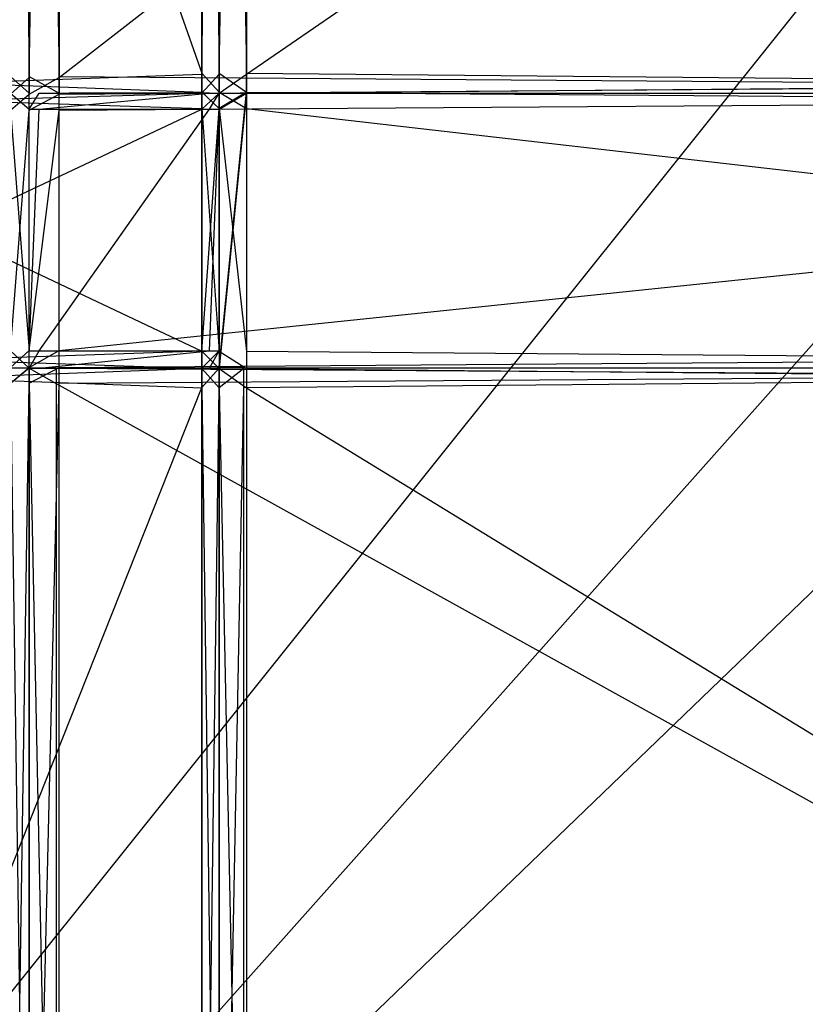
# Model space of a CAD drawing. Extents: x -0.418 to 0, y -0.27 to 0.
# Tile 27 of 89: x -0.369 to -0.316, y -0.203 to -0.135. Entities that reach past the tile are written whole.
import ezdxf

# ---------------------------------------------------------------- set-up
doc = ezdxf.new("R2010")
doc.units = 0
for name, color, linetype in [('L0_GLASB_DEN_0___REPLACEMTFOREM', 7, 'CONTINUOUS'), ('L10_KORPUS1_0___REPLACEMTFOREMP', 7, 'CONTINUOUS'), ('L11_REGALELEMENT_1___REPLACEMTF', 7, 'CONTINUOUS'), ('L12_REGALELEMENT_0___REPLACEMTF', 7, 'CONTINUOUS'), ('L15_FL_CHE_12___REPLACEMTFOREMP', 7, 'CONTINUOUS'), ('L1_KORPUS2_3___REPLACEMTFOREMPT', 7, 'CONTINUOUS'), ('L4_KORPUS2_0___REPLACEMTFOREMPT', 7, 'CONTINUOUS'), ('L9_KORPUS1_1___REPLACEMTFOREMPT', 7, 'CONTINUOUS')]:
    doc.layers.add(name, color=color, linetype=linetype)

msp = doc.modelspace()

# ---------------------------------------------------------------- linework, layer by layer
at = {"layer": 'L0_GLASB_DEN_0___REPLACEMTFOREM', "color": 8}
for points, invisible_edges in [([(-0.208999, -0.245162, 0.28287), (-0.393338, -0.038026, 0.28287), (-0.393338, -0.245162, 0.28287), (-0.208999, -0.245162, 0.28287)], 13), ([(-0.393338, -0.038026, 0.28287), (-0.208999, -0.245162, 0.28287), (-0.208999, -0.038026, 0.28287), (-0.393338, -0.038026, 0.28287)], 14), ([(-0.208999, -0.038026, 0.277838), (-0.393338, -0.245162, 0.277838), (-0.393338, -0.038026, 0.277838), (-0.208999, -0.038026, 0.277838)], 13), ([(-0.393338, -0.245162, 0.277838), (-0.208999, -0.038026, 0.277838), (-0.208999, -0.245162, 0.277838), (-0.393338, -0.245162, 0.277838)], 14)]:
    msp.add_3dface(points, dxfattribs=dict(at, invisible_edges=invisible_edges))
at = {"layer": 'L10_KORPUS1_0___REPLACEMTFOREMP', "color": 8}
for points, invisible_edges in [([(-0.417092, -0.269192), (-0.417088, -0.001198), (-0.208999, -0.269192), (-0.417092, -0.269192)], 15), ([(-0.417088, -0.0012, 0.007694), (-0.417092, -0.269191, 0.007694), (-0.208999, -0.269191, 0.007694), (-0.417088, -0.0012, 0.007694)], 15), ([(-0.208999, -0.269192), (-0.417088, -0.001198), (-0.208999, -0.001198), (-0.208999, -0.269192)], 10), ([(-0.417088, -0.0012, 0.007694), (-0.208999, -0.269191, 0.007694), (-0.208999, -0.0012, 0.007694), (-0.417088, -0.0012, 0.007694)], 15)]:
    msp.add_3dface(points, dxfattribs=dict(at, invisible_edges=invisible_edges))
at = {"layer": 'L11_REGALELEMENT_1___REPLACEMTF', "color": 40}
for points, invisible_edges in [([(-0.353878, -0.140041, 0.911455), (-0.355766, -0.141145, 0.911455), (-0.355766, -0.140041, 0.911455), (-0.353878, -0.140041, 0.911455)], 13), ([(-0.355766, -0.141145, 0.911455), (-0.353878, -0.140041, 0.911455), (-0.355766, -0.157708, 0.911455), (-0.355766, -0.141145, 0.911455)], 10), ([(-0.355766, -0.157708, 0.911455), (-0.353878, -0.140041, 0.911455), (-0.355766, -0.158881, 0.911455), (-0.355766, -0.157708, 0.911455)], 13), ([(-0.355766, -0.158881, 0.911455), (-0.353878, -0.140041, 0.911455), (-0.35406, -0.158881, 0.911455), (-0.355766, -0.158881, 0.911455)], 10), ([(-0.35406, -0.158881, 0.911455), (-0.353878, -0.140041, 0.911455), (-0.208999, -0.158881, 0.911455), (-0.35406, -0.158881, 0.911455)], 15), ([(-0.208999, -0.158881, 0.911455), (-0.353878, -0.140041, 0.911455), (-0.208999, -0.140041, 0.911455), (-0.208999, -0.158881, 0.911455)], 15)]:
    msp.add_3dface(points, dxfattribs=dict(at, invisible_edges=invisible_edges))
at = {"layer": 'L12_REGALELEMENT_0___REPLACEMTF', "color": 40}
for points, invisible_edges in [([(-0.368789, -0.138886, 0.928212), (-0.370066, -0.016549, 0.928212), (-0.370066, -0.138888, 0.928212), (-0.368789, -0.138886, 0.928212)], 13), ([(-0.370066, -0.016549, 0.928212), (-0.368789, -0.138886, 0.928212), (-0.368789, -0.016549, 0.928212), (-0.370066, -0.016549, 0.928212)], 14), ([(-0.368789, -0.016549, 0.58825), (-0.370066, -0.138958, 0.58825), (-0.370066, -0.016549, 0.58825), (-0.368789, -0.016549, 0.58825)], 13), ([(-0.370066, -0.138958, 0.58825), (-0.368789, -0.016549, 0.58825), (-0.368789, -0.138958, 0.58825), (-0.370066, -0.138958, 0.58825)], 14), ([(-0.366733, -0.138886, 0.928212), (-0.368789, -0.016549, 0.928212), (-0.368789, -0.138886, 0.928212), (-0.366733, -0.138886, 0.928212)], 13), ([(-0.368789, -0.016549, 0.928212), (-0.366733, -0.138886, 0.928212), (-0.366733, -0.016549, 0.928212), (-0.368789, -0.016549, 0.928212)], 14), ([(-0.366733, -0.016549, 0.58825), (-0.368789, -0.138958, 0.58825), (-0.368789, -0.016549, 0.58825), (-0.366733, -0.016549, 0.58825)], 13), ([(-0.368789, -0.138958, 0.58825), (-0.366733, -0.016549, 0.58825), (-0.366733, -0.138958, 0.58825), (-0.368789, -0.138958, 0.58825)], 14), ([(-0.208999, -0.016549, 0.58825), (-0.366733, -0.138958, 0.58825), (-0.366733, -0.016549, 0.58825), (-0.208999, -0.016549, 0.58825)], 13), ([(-0.366733, -0.138958, 0.58825), (-0.208999, -0.016549, 0.58825), (-0.208999, -0.138958, 0.58825), (-0.366733, -0.138958, 0.58825)], 14), ([(-0.208999, -0.138886, 0.928212), (-0.366733, -0.016549, 0.928212), (-0.366733, -0.138886, 0.928212), (-0.208999, -0.138886, 0.928212)], 13), ([(-0.366733, -0.016549, 0.928212), (-0.208999, -0.138886, 0.928212), (-0.208999, -0.016549, 0.928212), (-0.366733, -0.016549, 0.928212)], 14), ([(-0.356939, -0.138666, 0.603384), (-0.392189, -0.038891, 0.603384), (-0.392189, -0.138666, 0.603384), (-0.356939, -0.138666, 0.603384)], 13), ([(-0.392189, -0.038891, 0.603384), (-0.356939, -0.138666, 0.603384), (-0.356939, -0.038891, 0.603384), (-0.392189, -0.038891, 0.603384)], 14), ([(-0.356939, -0.038891, 0.911455), (-0.392189, -0.138666, 0.911455), (-0.392189, -0.038891, 0.911455), (-0.356939, -0.038891, 0.911455)], 13), ([(-0.392189, -0.138666, 0.911455), (-0.356939, -0.038891, 0.911455), (-0.356939, -0.138735, 0.911455), (-0.392189, -0.138666, 0.911455)], 14), ([(-0.355766, -0.038891, 0.911455), (-0.356939, -0.138735, 0.911455), (-0.356939, -0.038891, 0.911455), (-0.355766, -0.038891, 0.911455)], 13), ([(-0.356939, -0.138735, 0.911455), (-0.355766, -0.038891, 0.911455), (-0.355766, -0.138738, 0.911455), (-0.356939, -0.138735, 0.911455)], 14), ([(-0.355766, -0.138666, 0.603384), (-0.356939, -0.038891, 0.603384), (-0.356939, -0.138666, 0.603384), (-0.355766, -0.138666, 0.603384)], 13), ([(-0.356939, -0.038891, 0.603384), (-0.355766, -0.138666, 0.603384), (-0.355766, -0.038891, 0.603384), (-0.356939, -0.038891, 0.603384)], 14), ([(-0.353878, -0.138666, 0.603384), (-0.355766, -0.038891, 0.603384), (-0.355766, -0.138666, 0.603384), (-0.353878, -0.138666, 0.603384)], 13), ([(-0.355766, -0.038891, 0.603384), (-0.353878, -0.138666, 0.603384), (-0.353878, -0.038891, 0.603384), (-0.355766, -0.038891, 0.603384)], 14), ([(-0.353878, -0.038891, 0.911455), (-0.355766, -0.138738, 0.911455), (-0.355766, -0.038891, 0.911455), (-0.353878, -0.038891, 0.911455)], 13), ([(-0.355766, -0.138738, 0.911455), (-0.353878, -0.038891, 0.911455), (-0.353878, -0.138738, 0.911455), (-0.355766, -0.138738, 0.911455)], 14), ([(-0.208999, -0.038891, 0.911455), (-0.353878, -0.138738, 0.911455), (-0.353878, -0.038891, 0.911455), (-0.208999, -0.038891, 0.911455)], 13), ([(-0.353878, -0.138738, 0.911455), (-0.208999, -0.038891, 0.911455), (-0.208999, -0.138738, 0.911455), (-0.353878, -0.138738, 0.911455)], 14), ([(-0.208999, -0.138666, 0.603384), (-0.353878, -0.038891, 0.603384), (-0.353878, -0.138666, 0.603384), (-0.208999, -0.138666, 0.603384)], 13), ([(-0.353878, -0.038891, 0.603384), (-0.208999, -0.138666, 0.603384), (-0.208999, -0.038891, 0.603384), (-0.353878, -0.038891, 0.603384)], 14), ([(-0.356939, -0.138735, 0.911455), (-0.392189, -0.139969, 0.911455), (-0.392189, -0.138666, 0.911455), (-0.356939, -0.138735, 0.911455)], 13), ([(-0.356939, -0.139969, 0.603384), (-0.392189, -0.138666, 0.603384), (-0.392189, -0.139969, 0.603384), (-0.356939, -0.139969, 0.603384)], 13), ([(-0.392189, -0.138666, 0.603384), (-0.356939, -0.139969, 0.603384), (-0.356939, -0.138666, 0.603384), (-0.392189, -0.138666, 0.603384)], 14), ([(-0.392189, -0.139969, 0.911455), (-0.356939, -0.138735, 0.911455), (-0.356939, -0.140039, 0.911455), (-0.392189, -0.139969, 0.911455)], 14), ([(-0.370066, -0.138888, 0.928212), (-0.368789, -0.140041, 0.928212), (-0.368789, -0.138886, 0.928212), (-0.370066, -0.138888, 0.928212)], 14), ([(-0.368789, -0.140041, 0.928212), (-0.370066, -0.138888, 0.928212), (-0.370066, -0.140044, 0.928212), (-0.368789, -0.140041, 0.928212)], 13), ([(-0.368789, -0.138958, 0.58825), (-0.370066, -0.140114, 0.58825), (-0.370066, -0.138958, 0.58825), (-0.368789, -0.138958, 0.58825)], 13), ([(-0.370066, -0.140114, 0.58825), (-0.368789, -0.138958, 0.58825), (-0.368789, -0.140114, 0.58825), (-0.370066, -0.140114, 0.58825)], 14), ([(-0.366733, -0.140041, 0.928212), (-0.368789, -0.138886, 0.928212), (-0.368789, -0.140041, 0.928212), (-0.366733, -0.140041, 0.928212)], 13), ([(-0.368789, -0.138886, 0.928212), (-0.366733, -0.140041, 0.928212), (-0.366733, -0.138886, 0.928212), (-0.368789, -0.138886, 0.928212)], 14), ([(-0.366733, -0.138958, 0.58825), (-0.368789, -0.140114, 0.58825), (-0.368789, -0.138958, 0.58825), (-0.366733, -0.138958, 0.58825)], 13), ([(-0.368789, -0.140114, 0.58825), (-0.366733, -0.138958, 0.58825), (-0.366733, -0.140114, 0.58825), (-0.368789, -0.140114, 0.58825)], 14), ([(-0.208999, -0.140041, 0.928212), (-0.366733, -0.138886, 0.928212), (-0.366733, -0.140041, 0.928212), (-0.208999, -0.140041, 0.928212)], 13), ([(-0.366733, -0.138886, 0.928212), (-0.208999, -0.140041, 0.928212), (-0.208999, -0.138886, 0.928212), (-0.366733, -0.138886, 0.928212)], 14), ([(-0.208999, -0.138958, 0.58825), (-0.366733, -0.140114, 0.58825), (-0.366733, -0.138958, 0.58825), (-0.208999, -0.138958, 0.58825)], 13), ([(-0.366733, -0.140114, 0.58825), (-0.208999, -0.138958, 0.58825), (-0.208999, -0.140114, 0.58825), (-0.366733, -0.140114, 0.58825)], 14), ([(-0.355766, -0.139969, 0.603384), (-0.356939, -0.138666, 0.603384), (-0.356939, -0.139969, 0.603384), (-0.355766, -0.139969, 0.603384)], 13), ([(-0.356939, -0.138666, 0.603384), (-0.355766, -0.139969, 0.603384), (-0.355766, -0.138666, 0.603384), (-0.356939, -0.138666, 0.603384)], 14), ([(-0.355766, -0.138738, 0.911455), (-0.356939, -0.140039, 0.911455), (-0.356939, -0.138735, 0.911455), (-0.355766, -0.138738, 0.911455)], 13), ([(-0.356939, -0.140039, 0.911455), (-0.355766, -0.138738, 0.911455), (-0.355766, -0.140041, 0.911455), (-0.356939, -0.140039, 0.911455)], 14), ([(-0.353878, -0.139969, 0.603384), (-0.355766, -0.138666, 0.603384), (-0.355766, -0.139969, 0.603384), (-0.353878, -0.139969, 0.603384)], 13), ([(-0.355766, -0.138666, 0.603384), (-0.353878, -0.139969, 0.603384), (-0.353878, -0.138666, 0.603384), (-0.355766, -0.138666, 0.603384)], 14), ([(-0.353878, -0.138738, 0.911455), (-0.355766, -0.140041, 0.911455), (-0.355766, -0.138738, 0.911455), (-0.353878, -0.138738, 0.911455)], 13), ([(-0.355766, -0.140041, 0.911455), (-0.353878, -0.138738, 0.911455), (-0.353878, -0.140041, 0.911455), (-0.355766, -0.140041, 0.911455)], 14), ([(-0.208999, -0.139969, 0.603384), (-0.353878, -0.138666, 0.603384), (-0.353878, -0.139969, 0.603384), (-0.208999, -0.139969, 0.603384)], 13), ([(-0.353878, -0.138666, 0.603384), (-0.208999, -0.139969, 0.603384), (-0.208999, -0.138666, 0.603384), (-0.353878, -0.138666, 0.603384)], 14), ([(-0.208999, -0.138738, 0.911455), (-0.353878, -0.140041, 0.911455), (-0.353878, -0.138738, 0.911455), (-0.208999, -0.138738, 0.911455)], 13), ([(-0.353878, -0.140041, 0.911455), (-0.208999, -0.138738, 0.911455), (-0.208999, -0.140041, 0.911455), (-0.353878, -0.140041, 0.911455)], 14), ([(-0.356939, -0.141078, 0.603384), (-0.392189, -0.139969, 0.603384), (-0.392189, -0.141078, 0.603384), (-0.356939, -0.141078, 0.603384)], 13), ([(-0.392189, -0.139969, 0.603384), (-0.356939, -0.141078, 0.603384), (-0.356939, -0.139969, 0.603384), (-0.392189, -0.139969, 0.603384)], 14), ([(-0.356939, -0.140039, 0.911455), (-0.392189, -0.141078, 0.911455), (-0.392189, -0.139969, 0.911455), (-0.356939, -0.140039, 0.911455)], 13), ([(-0.392189, -0.141078, 0.911455), (-0.356939, -0.140039, 0.911455), (-0.356939, -0.141142, 0.911455), (-0.392189, -0.141078, 0.911455)], 14), ([(-0.370066, -0.140044, 0.928212), (-0.368789, -0.141145, 0.928212), (-0.368789, -0.140041, 0.928212), (-0.370066, -0.140044, 0.928212)], 14), ([(-0.368789, -0.141145, 0.928212), (-0.370066, -0.140044, 0.928212), (-0.370066, -0.141147, 0.928212), (-0.368789, -0.141145, 0.928212)], 13), ([(-0.368789, -0.140114, 0.58825), (-0.370066, -0.141211, 0.58825), (-0.370066, -0.140114, 0.58825), (-0.368789, -0.140114, 0.58825)], 13), ([(-0.370066, -0.141211, 0.58825), (-0.368789, -0.140114, 0.58825), (-0.368789, -0.141211, 0.58825), (-0.370066, -0.141211, 0.58825)], 14), ([(-0.368084, -0.140041, 0.927305), (-0.366733, -0.140041, 0.928212), (-0.368789, -0.140041, 0.928212), (-0.368084, -0.140041, 0.927305)], 14), ([(-0.368084, -0.140041, 0.927305), (-0.368789, -0.141145, 0.928212), (-0.368084, -0.141145, 0.927305), (-0.368084, -0.140041, 0.927305)], 13), ([(-0.368789, -0.141145, 0.928212), (-0.368084, -0.140041, 0.927305), (-0.368789, -0.140041, 0.928212), (-0.368789, -0.141145, 0.928212)], 14), ([(-0.366733, -0.140114, 0.58825), (-0.368789, -0.141211, 0.58825), (-0.368789, -0.140114, 0.58825), (-0.366733, -0.140114, 0.58825)], 13), ([(-0.368789, -0.141211, 0.58825), (-0.366733, -0.140114, 0.58825), (-0.366733, -0.141211, 0.58825), (-0.368789, -0.141211, 0.58825)], 14), ([(-0.356425, -0.140041, 0.912303), (-0.366038, -0.140041, 0.927305), (-0.368084, -0.140041, 0.927305), (-0.356425, -0.140041, 0.912303)], 14), ([(-0.366733, -0.140041, 0.928212), (-0.368084, -0.140041, 0.927305), (-0.366038, -0.140041, 0.927305), (-0.366733, -0.140041, 0.928212)], 13), ([(-0.356425, -0.140041, 0.912303), (-0.368084, -0.141145, 0.927305), (-0.356425, -0.141145, 0.912303), (-0.356425, -0.140041, 0.912303)], 13), ([(-0.368084, -0.141145, 0.927305), (-0.356425, -0.140041, 0.912303), (-0.368084, -0.140041, 0.927305), (-0.368084, -0.141145, 0.927305)], 14), ([(-0.366038, -0.140041, 0.927305), (-0.208999, -0.140041, 0.928212), (-0.366733, -0.140041, 0.928212), (-0.366038, -0.140041, 0.927305)], 14), ([(-0.208999, -0.140114, 0.58825), (-0.366733, -0.141211, 0.58825), (-0.366733, -0.140114, 0.58825), (-0.208999, -0.140114, 0.58825)], 13), ([(-0.366733, -0.141211, 0.58825), (-0.208999, -0.140114, 0.58825), (-0.208999, -0.141211, 0.58825), (-0.366733, -0.141211, 0.58825)], 14), ([(-0.208999, -0.140041, 0.928212), (-0.366038, -0.140041, 0.927305), (-0.208999, -0.140041, 0.927305), (-0.208999, -0.140041, 0.928212)], 13), ([(-0.354528, -0.140041, 0.912303), (-0.208999, -0.140041, 0.927305), (-0.366038, -0.140041, 0.927305), (-0.354528, -0.140041, 0.912303)], 14), ([(-0.366038, -0.140041, 0.927305), (-0.356425, -0.140041, 0.912303), (-0.354528, -0.140041, 0.912303), (-0.366038, -0.140041, 0.927305)], 13), ([(-0.355766, -0.141078, 0.603384), (-0.356939, -0.139969, 0.603384), (-0.356939, -0.141078, 0.603384), (-0.355766, -0.141078, 0.603384)], 13), ([(-0.356939, -0.139969, 0.603384), (-0.355766, -0.141078, 0.603384), (-0.355766, -0.139969, 0.603384), (-0.356939, -0.139969, 0.603384)], 14), ([(-0.355766, -0.140041, 0.911455), (-0.356939, -0.141142, 0.911455), (-0.356939, -0.140039, 0.911455), (-0.355766, -0.140041, 0.911455)], 13), ([(-0.356939, -0.141142, 0.911455), (-0.355766, -0.140041, 0.911455), (-0.355766, -0.141145, 0.911455), (-0.356939, -0.141142, 0.911455)], 14), ([(-0.355766, -0.140041, 0.911455), (-0.356425, -0.141145, 0.912303), (-0.355766, -0.141145, 0.911455), (-0.355766, -0.140041, 0.911455)], 13), ([(-0.356425, -0.141145, 0.912303), (-0.355766, -0.140041, 0.911455), (-0.356425, -0.140041, 0.912303), (-0.356425, -0.141145, 0.912303)], 14), ([(-0.355766, -0.140041, 0.911455), (-0.354528, -0.140041, 0.912303), (-0.356425, -0.140041, 0.912303), (-0.355766, -0.140041, 0.911455)], 14), ([(-0.353878, -0.141078, 0.603384), (-0.355766, -0.139969, 0.603384), (-0.355766, -0.141078, 0.603384), (-0.353878, -0.141078, 0.603384)], 13), ([(-0.355766, -0.139969, 0.603384), (-0.353878, -0.141078, 0.603384), (-0.353878, -0.139969, 0.603384), (-0.355766, -0.139969, 0.603384)], 14), ([(-0.354528, -0.140041, 0.912303), (-0.355766, -0.140041, 0.911455), (-0.353878, -0.140041, 0.911455), (-0.354528, -0.140041, 0.912303)], 13), ([(-0.353878, -0.140041, 0.911455), (-0.208999, -0.140041, 0.912303), (-0.354528, -0.140041, 0.912303), (-0.353878, -0.140041, 0.911455)], 14), ([(-0.208999, -0.140041, 0.927305), (-0.354528, -0.140041, 0.912303), (-0.208999, -0.140041, 0.912303), (-0.208999, -0.140041, 0.927305)], 13), ([(-0.208999, -0.141078, 0.603384), (-0.353878, -0.139969, 0.603384), (-0.353878, -0.141078, 0.603384), (-0.208999, -0.141078, 0.603384)], 13), ([(-0.353878, -0.139969, 0.603384), (-0.208999, -0.141078, 0.603384), (-0.208999, -0.139969, 0.603384), (-0.353878, -0.139969, 0.603384)], 14), ([(-0.208999, -0.140041, 0.912303), (-0.353878, -0.140041, 0.911455), (-0.208999, -0.140041, 0.911455), (-0.208999, -0.140041, 0.912303)], 13), ([(-0.356939, -0.157731, 0.603384), (-0.392189, -0.141078, 0.603384), (-0.392189, -0.157731, 0.603384), (-0.356939, -0.157731, 0.603384)], 13), ([(-0.392189, -0.141078, 0.603384), (-0.356939, -0.157731, 0.603384), (-0.356939, -0.141078, 0.603384), (-0.392189, -0.141078, 0.603384)], 14), ([(-0.356939, -0.141142, 0.911455), (-0.392189, -0.157731, 0.911455), (-0.392189, -0.141078, 0.911455), (-0.356939, -0.141142, 0.911455)], 13), ([(-0.392189, -0.157731, 0.911455), (-0.356939, -0.141142, 0.911455), (-0.356939, -0.157708, 0.911455), (-0.392189, -0.157731, 0.911455)], 14), ([(-0.370066, -0.141147, 0.928212), (-0.368789, -0.157708, 0.928212), (-0.368789, -0.141145, 0.928212), (-0.370066, -0.141147, 0.928212)], 14), ([(-0.368789, -0.157708, 0.928212), (-0.370066, -0.141147, 0.928212), (-0.370066, -0.157707, 0.928212), (-0.368789, -0.157708, 0.928212)], 13), ([(-0.368789, -0.141211, 0.58825), (-0.370066, -0.157684, 0.58825), (-0.370066, -0.141211, 0.58825), (-0.368789, -0.141211, 0.58825)], 13), ([(-0.370066, -0.157684, 0.58825), (-0.368789, -0.141211, 0.58825), (-0.368789, -0.157684, 0.58825), (-0.370066, -0.157684, 0.58825)], 14), ([(-0.368084, -0.141145, 0.927305), (-0.368789, -0.157708, 0.928212), (-0.368084, -0.157708, 0.927305), (-0.368084, -0.141145, 0.927305)], 13), ([(-0.368789, -0.157708, 0.928212), (-0.368084, -0.141145, 0.927305), (-0.368789, -0.141145, 0.928212), (-0.368789, -0.157708, 0.928212)], 14), ([(-0.366733, -0.141211, 0.58825), (-0.368789, -0.157684, 0.58825), (-0.368789, -0.141211, 0.58825), (-0.366733, -0.141211, 0.58825)], 13), ([(-0.368789, -0.157684, 0.58825), (-0.366733, -0.141211, 0.58825), (-0.366733, -0.157684, 0.58825), (-0.368789, -0.157684, 0.58825)], 14), ([(-0.356425, -0.141145, 0.912303), (-0.368084, -0.157708, 0.927305), (-0.356425, -0.157708, 0.912303), (-0.356425, -0.141145, 0.912303)], 13), ([(-0.368084, -0.157708, 0.927305), (-0.356425, -0.141145, 0.912303), (-0.368084, -0.141145, 0.927305), (-0.368084, -0.157708, 0.927305)], 14), ([(-0.208999, -0.141211, 0.58825), (-0.366733, -0.157684, 0.58825), (-0.366733, -0.141211, 0.58825), (-0.208999, -0.141211, 0.58825)], 13), ([(-0.366733, -0.157684, 0.58825), (-0.208999, -0.141211, 0.58825), (-0.208999, -0.157684, 0.58825), (-0.366733, -0.157684, 0.58825)], 14), ([(-0.355766, -0.157731, 0.603384), (-0.356939, -0.141078, 0.603384), (-0.356939, -0.157731, 0.603384), (-0.355766, -0.157731, 0.603384)], 13), ([(-0.356939, -0.141078, 0.603384), (-0.355766, -0.157731, 0.603384), (-0.355766, -0.141078, 0.603384), (-0.356939, -0.141078, 0.603384)], 14), ([(-0.355766, -0.141145, 0.911455), (-0.356939, -0.157708, 0.911455), (-0.356939, -0.141142, 0.911455), (-0.355766, -0.141145, 0.911455)], 13), ([(-0.356939, -0.157708, 0.911455), (-0.355766, -0.141145, 0.911455), (-0.355766, -0.157708, 0.911455), (-0.356939, -0.157708, 0.911455)], 14), ([(-0.355766, -0.141145, 0.911455), (-0.356425, -0.157708, 0.912303), (-0.355766, -0.157708, 0.911455), (-0.355766, -0.141145, 0.911455)], 13), ([(-0.356425, -0.157708, 0.912303), (-0.355766, -0.141145, 0.911455), (-0.356425, -0.141145, 0.912303), (-0.356425, -0.157708, 0.912303)], 14), ([(-0.353878, -0.157731, 0.603384), (-0.355766, -0.141078, 0.603384), (-0.355766, -0.157731, 0.603384), (-0.353878, -0.157731, 0.603384)], 13), ([(-0.355766, -0.141078, 0.603384), (-0.353878, -0.157731, 0.603384), (-0.353878, -0.141078, 0.603384), (-0.355766, -0.141078, 0.603384)], 14), ([(-0.208999, -0.157731, 0.603384), (-0.353878, -0.141078, 0.603384), (-0.353878, -0.157731, 0.603384), (-0.208999, -0.157731, 0.603384)], 13), ([(-0.353878, -0.141078, 0.603384), (-0.208999, -0.157731, 0.603384), (-0.208999, -0.141078, 0.603384), (-0.353878, -0.141078, 0.603384)], 14), ([(-0.356939, -0.157708, 0.911455), (-0.392189, -0.158911, 0.911455), (-0.392189, -0.157731, 0.911455), (-0.356939, -0.157708, 0.911455)], 13), ([(-0.392189, -0.158911, 0.911455), (-0.356939, -0.157708, 0.911455), (-0.356939, -0.158882, 0.911455), (-0.392189, -0.158911, 0.911455)], 14), ([(-0.356939, -0.158911, 0.603384), (-0.392189, -0.157731, 0.603384), (-0.392189, -0.158911, 0.603384), (-0.356939, -0.158911, 0.603384)], 13), ([(-0.392189, -0.157731, 0.603384), (-0.356939, -0.158911, 0.603384), (-0.356939, -0.157731, 0.603384), (-0.392189, -0.157731, 0.603384)], 14), ([(-0.368789, -0.157684, 0.58825), (-0.370066, -0.158851, 0.58825), (-0.370066, -0.157684, 0.58825), (-0.368789, -0.157684, 0.58825)], 13), ([(-0.370066, -0.158851, 0.58825), (-0.368789, -0.157684, 0.58825), (-0.368789, -0.158851, 0.58825), (-0.370066, -0.158851, 0.58825)], 14), ([(-0.368789, -0.158881, 0.928212), (-0.370066, -0.157707, 0.928212), (-0.370066, -0.15888, 0.928212), (-0.368789, -0.158881, 0.928212)], 13), ([(-0.370066, -0.157707, 0.928212), (-0.368789, -0.158881, 0.928212), (-0.368789, -0.157708, 0.928212), (-0.370066, -0.157707, 0.928212)], 14), ([(-0.366733, -0.157684, 0.58825), (-0.368789, -0.158851, 0.58825), (-0.368789, -0.157684, 0.58825), (-0.366733, -0.157684, 0.58825)], 13), ([(-0.368789, -0.158851, 0.58825), (-0.366733, -0.157684, 0.58825), (-0.366733, -0.158851, 0.58825), (-0.368789, -0.158851, 0.58825)], 14), ([(-0.368084, -0.157708, 0.927305), (-0.368789, -0.158881, 0.928212), (-0.368084, -0.158881, 0.927305), (-0.368084, -0.157708, 0.927305)], 13), ([(-0.368789, -0.158881, 0.928212), (-0.368084, -0.157708, 0.927305), (-0.368789, -0.157708, 0.928212), (-0.368789, -0.158881, 0.928212)], 14), ([(-0.356425, -0.157708, 0.912303), (-0.368084, -0.158881, 0.927305), (-0.356425, -0.158881, 0.912303), (-0.356425, -0.157708, 0.912303)], 13), ([(-0.368084, -0.158881, 0.927305), (-0.356425, -0.157708, 0.912303), (-0.368084, -0.157708, 0.927305), (-0.368084, -0.158881, 0.927305)], 14), ([(-0.208999, -0.157684, 0.58825), (-0.366733, -0.158851, 0.58825), (-0.366733, -0.157684, 0.58825), (-0.208999, -0.157684, 0.58825)], 13), ([(-0.366733, -0.158851, 0.58825), (-0.208999, -0.157684, 0.58825), (-0.208999, -0.158851, 0.58825), (-0.366733, -0.158851, 0.58825)], 14), ([(-0.355766, -0.157708, 0.911455), (-0.356939, -0.158882, 0.911455), (-0.356939, -0.157708, 0.911455), (-0.355766, -0.157708, 0.911455)], 13), ([(-0.356939, -0.158882, 0.911455), (-0.355766, -0.157708, 0.911455), (-0.355766, -0.158881, 0.911455), (-0.356939, -0.158882, 0.911455)], 14), ([(-0.355766, -0.158911, 0.603384), (-0.356939, -0.157731, 0.603384), (-0.356939, -0.158911, 0.603384), (-0.355766, -0.158911, 0.603384)], 13), ([(-0.356939, -0.157731, 0.603384), (-0.355766, -0.158911, 0.603384), (-0.355766, -0.157731, 0.603384), (-0.356939, -0.157731, 0.603384)], 14), ([(-0.355766, -0.157708, 0.911455), (-0.356425, -0.158881, 0.912303), (-0.355766, -0.158881, 0.911455), (-0.355766, -0.157708, 0.911455)], 13), ([(-0.356425, -0.158881, 0.912303), (-0.355766, -0.157708, 0.911455), (-0.356425, -0.157708, 0.912303), (-0.356425, -0.158881, 0.912303)], 14), ([(-0.353878, -0.158911, 0.603384), (-0.355766, -0.157731, 0.603384), (-0.355766, -0.158911, 0.603384), (-0.353878, -0.158911, 0.603384)], 13), ([(-0.355766, -0.157731, 0.603384), (-0.353878, -0.158911, 0.603384), (-0.353878, -0.157731, 0.603384), (-0.355766, -0.157731, 0.603384)], 14), ([(-0.208999, -0.158911, 0.603384), (-0.353878, -0.157731, 0.603384), (-0.353878, -0.158911, 0.603384), (-0.208999, -0.158911, 0.603384)], 13), ([(-0.353878, -0.157731, 0.603384), (-0.208999, -0.158911, 0.603384), (-0.208999, -0.157731, 0.603384), (-0.353878, -0.157731, 0.603384)], 14), ([(-0.356939, -0.158882, 0.911455), (-0.392189, -0.160244, 0.911455), (-0.392189, -0.158911, 0.911455), (-0.356939, -0.158882, 0.911455)], 13), ([(-0.392189, -0.160244, 0.911455), (-0.356939, -0.158882, 0.911455), (-0.356939, -0.160215, 0.911455), (-0.392189, -0.160244, 0.911455)], 14), ([(-0.356939, -0.160244, 0.603384), (-0.392189, -0.158911, 0.603384), (-0.392189, -0.160244, 0.603384), (-0.356939, -0.160244, 0.603384)], 13), ([(-0.392189, -0.158911, 0.603384), (-0.356939, -0.160244, 0.603384), (-0.356939, -0.158911, 0.603384), (-0.392189, -0.158911, 0.603384)], 14), ([(-0.368789, -0.158851, 0.58825), (-0.370066, -0.159908, 0.58825), (-0.370066, -0.158851, 0.58825), (-0.368789, -0.158851, 0.58825)], 13), ([(-0.370066, -0.159908, 0.58825), (-0.368789, -0.158851, 0.58825), (-0.368789, -0.159908, 0.58825), (-0.370066, -0.159908, 0.58825)], 14), ([(-0.370066, -0.159936, 0.928212), (-0.368789, -0.158881, 0.928212), (-0.370066, -0.15888, 0.928212), (-0.370066, -0.159936, 0.928212)], 13), ([(-0.368789, -0.158881, 0.928212), (-0.370066, -0.159936, 0.928212), (-0.368789, -0.159937, 0.928212), (-0.368789, -0.158881, 0.928212)], 14), ([(-0.366733, -0.158851, 0.58825), (-0.368789, -0.159908, 0.58825), (-0.368789, -0.158851, 0.58825), (-0.366733, -0.158851, 0.58825)], 13), ([(-0.368789, -0.159908, 0.58825), (-0.366733, -0.158851, 0.58825), (-0.366733, -0.159908, 0.58825), (-0.368789, -0.159908, 0.58825)], 14), ([(-0.366932, -0.159937, 0.928212), (-0.368789, -0.158881, 0.928212), (-0.368789, -0.159937, 0.928212), (-0.366932, -0.159937, 0.928212)], 13), ([(-0.368789, -0.158881, 0.928212), (-0.366932, -0.159937, 0.928212), (-0.366932, -0.158881, 0.928212), (-0.368789, -0.158881, 0.928212)], 14), ([(-0.368789, -0.158881, 0.928212), (-0.366235, -0.158881, 0.927305), (-0.368084, -0.158881, 0.927305), (-0.368789, -0.158881, 0.928212)], 13), ([(-0.366235, -0.158881, 0.927305), (-0.368789, -0.158881, 0.928212), (-0.366932, -0.158881, 0.928212), (-0.366235, -0.158881, 0.927305)], 14), ([(-0.368084, -0.158881, 0.927305), (-0.354711, -0.158881, 0.912303), (-0.356425, -0.158881, 0.912303), (-0.368084, -0.158881, 0.927305)], 13), ([(-0.354711, -0.158881, 0.912303), (-0.368084, -0.158881, 0.927305), (-0.366235, -0.158881, 0.927305), (-0.354711, -0.158881, 0.912303)], 14), ([(-0.208999, -0.159937, 0.928212), (-0.366932, -0.158881, 0.928212), (-0.366932, -0.159937, 0.928212), (-0.208999, -0.159937, 0.928212)], 13), ([(-0.366932, -0.158881, 0.928212), (-0.208999, -0.159937, 0.928212), (-0.208999, -0.158881, 0.928212), (-0.366932, -0.158881, 0.928212)], 14), ([(-0.366932, -0.158881, 0.928212), (-0.208999, -0.158881, 0.927305), (-0.366235, -0.158881, 0.927305), (-0.366932, -0.158881, 0.928212)], 13), ([(-0.208999, -0.158881, 0.927305), (-0.366932, -0.158881, 0.928212), (-0.208999, -0.158881, 0.928212), (-0.208999, -0.158881, 0.927305)], 14), ([(-0.208999, -0.158851, 0.58825), (-0.366733, -0.159908, 0.58825), (-0.366733, -0.158851, 0.58825), (-0.208999, -0.158851, 0.58825)], 13), ([(-0.366733, -0.159908, 0.58825), (-0.208999, -0.158851, 0.58825), (-0.208999, -0.159908, 0.58825), (-0.366733, -0.159908, 0.58825)], 14), ([(-0.208999, -0.158881, 0.927305), (-0.354711, -0.158881, 0.912303), (-0.366235, -0.158881, 0.927305), (-0.208999, -0.158881, 0.927305)], 14), ([(-0.355766, -0.158881, 0.911455), (-0.356939, -0.160215, 0.911455), (-0.356939, -0.158882, 0.911455), (-0.355766, -0.158881, 0.911455)], 13), ([(-0.356939, -0.160215, 0.911455), (-0.355766, -0.158881, 0.911455), (-0.355766, -0.160214, 0.911455), (-0.356939, -0.160215, 0.911455)], 14), ([(-0.355766, -0.160244, 0.603384), (-0.356939, -0.158911, 0.603384), (-0.356939, -0.160244, 0.603384), (-0.355766, -0.160244, 0.603384)], 13), ([(-0.356939, -0.158911, 0.603384), (-0.355766, -0.160244, 0.603384), (-0.355766, -0.158911, 0.603384), (-0.356939, -0.158911, 0.603384)], 14), ([(-0.356425, -0.158881, 0.912303), (-0.35406, -0.158881, 0.911455), (-0.355766, -0.158881, 0.911455), (-0.356425, -0.158881, 0.912303)], 13), ([(-0.35406, -0.158881, 0.911455), (-0.356425, -0.158881, 0.912303), (-0.354711, -0.158881, 0.912303), (-0.35406, -0.158881, 0.911455)], 14), ([(-0.35406, -0.158881, 0.911455), (-0.355766, -0.160214, 0.911455), (-0.355766, -0.158881, 0.911455), (-0.35406, -0.158881, 0.911455)], 13), ([(-0.355766, -0.160214, 0.911455), (-0.35406, -0.158881, 0.911455), (-0.35406, -0.160214, 0.911455), (-0.355766, -0.160214, 0.911455)], 14), ([(-0.353878, -0.160244, 0.603384), (-0.355766, -0.158911, 0.603384), (-0.355766, -0.160244, 0.603384), (-0.353878, -0.160244, 0.603384)], 13), ([(-0.355766, -0.158911, 0.603384), (-0.353878, -0.160244, 0.603384), (-0.353878, -0.158911, 0.603384), (-0.355766, -0.158911, 0.603384)], 14), ([(-0.354711, -0.158881, 0.912303), (-0.208999, -0.158881, 0.927305), (-0.208999, -0.158881, 0.912303), (-0.354711, -0.158881, 0.912303)], 13), ([(-0.208999, -0.158881, 0.912303), (-0.35406, -0.158881, 0.911455), (-0.354711, -0.158881, 0.912303), (-0.208999, -0.158881, 0.912303)], 14), ([(-0.208999, -0.158881, 0.911455), (-0.35406, -0.160214, 0.911455), (-0.35406, -0.158881, 0.911455), (-0.208999, -0.158881, 0.911455)], 13), ([(-0.35406, -0.160214, 0.911455), (-0.208999, -0.158881, 0.911455), (-0.208999, -0.160214, 0.911455), (-0.35406, -0.160214, 0.911455)], 14), ([(-0.35406, -0.158881, 0.911455), (-0.208999, -0.158881, 0.912303), (-0.208999, -0.158881, 0.911455), (-0.35406, -0.158881, 0.911455)], 13), ([(-0.208999, -0.160244, 0.603384), (-0.353878, -0.158911, 0.603384), (-0.353878, -0.160244, 0.603384), (-0.208999, -0.160244, 0.603384)], 13), ([(-0.353878, -0.158911, 0.603384), (-0.208999, -0.160244, 0.603384), (-0.208999, -0.158911, 0.603384), (-0.353878, -0.158911, 0.603384)], 14), ([(-0.368789, -0.159908, 0.58825), (-0.370066, -0.247549, 0.58825), (-0.370066, -0.159908, 0.58825), (-0.368789, -0.159908, 0.58825)], 13), ([(-0.370066, -0.247549, 0.58825), (-0.368789, -0.159908, 0.58825), (-0.368789, -0.247549, 0.58825), (-0.370066, -0.247549, 0.58825)], 14), ([(-0.368789, -0.247549, 0.928212), (-0.370066, -0.159936, 0.928212), (-0.370066, -0.247549, 0.928212), (-0.368789, -0.247549, 0.928212)], 13), ([(-0.370066, -0.159936, 0.928212), (-0.368789, -0.247549, 0.928212), (-0.368789, -0.159937, 0.928212), (-0.370066, -0.159936, 0.928212)], 14), ([(-0.366733, -0.159908, 0.58825), (-0.368789, -0.247549, 0.58825), (-0.368789, -0.159908, 0.58825), (-0.366733, -0.159908, 0.58825)], 13), ([(-0.368789, -0.247549, 0.58825), (-0.366733, -0.159908, 0.58825), (-0.366733, -0.247549, 0.58825), (-0.368789, -0.247549, 0.58825)], 14), ([(-0.366932, -0.247549, 0.928212), (-0.368789, -0.159937, 0.928212), (-0.368789, -0.247549, 0.928212), (-0.366932, -0.247549, 0.928212)], 13), ([(-0.368789, -0.159937, 0.928212), (-0.366932, -0.247549, 0.928212), (-0.366932, -0.159937, 0.928212), (-0.368789, -0.159937, 0.928212)], 14), ([(-0.208999, -0.247549, 0.928212), (-0.366932, -0.159937, 0.928212), (-0.366932, -0.247549, 0.928212), (-0.208999, -0.247549, 0.928212)], 13), ([(-0.366932, -0.159937, 0.928212), (-0.208999, -0.247549, 0.928212), (-0.208999, -0.159937, 0.928212), (-0.366932, -0.159937, 0.928212)], 14), ([(-0.208999, -0.159908, 0.58825), (-0.366733, -0.247549, 0.58825), (-0.366733, -0.159908, 0.58825), (-0.208999, -0.159908, 0.58825)], 13), ([(-0.366733, -0.247549, 0.58825), (-0.208999, -0.159908, 0.58825), (-0.208999, -0.247549, 0.58825), (-0.366733, -0.247549, 0.58825)], 14), ([(-0.356939, -0.160215, 0.911455), (-0.392189, -0.248975, 0.911455), (-0.392189, -0.160244, 0.911455), (-0.356939, -0.160215, 0.911455)], 13), ([(-0.392189, -0.248975, 0.911455), (-0.356939, -0.160215, 0.911455), (-0.356939, -0.248975, 0.911455), (-0.392189, -0.248975, 0.911455)], 14), ([(-0.356939, -0.248975, 0.603384), (-0.392189, -0.160244, 0.603384), (-0.392189, -0.248975, 0.603384), (-0.356939, -0.248975, 0.603384)], 13), ([(-0.392189, -0.160244, 0.603384), (-0.356939, -0.248975, 0.603384), (-0.356939, -0.160244, 0.603384), (-0.392189, -0.160244, 0.603384)], 14), ([(-0.355766, -0.160214, 0.911455), (-0.356939, -0.248975, 0.911455), (-0.356939, -0.160215, 0.911455), (-0.355766, -0.160214, 0.911455)], 13), ([(-0.356939, -0.248975, 0.911455), (-0.355766, -0.160214, 0.911455), (-0.355766, -0.248975, 0.911455), (-0.356939, -0.248975, 0.911455)], 14), ([(-0.355766, -0.248975, 0.603384), (-0.356939, -0.160244, 0.603384), (-0.356939, -0.248975, 0.603384), (-0.355766, -0.248975, 0.603384)], 13), ([(-0.356939, -0.160244, 0.603384), (-0.355766, -0.248975, 0.603384), (-0.355766, -0.160244, 0.603384), (-0.356939, -0.160244, 0.603384)], 14), ([(-0.35406, -0.160214, 0.911455), (-0.355766, -0.248975, 0.911455), (-0.355766, -0.160214, 0.911455), (-0.35406, -0.160214, 0.911455)], 13), ([(-0.355766, -0.248975, 0.911455), (-0.35406, -0.160214, 0.911455), (-0.35406, -0.248975, 0.911455), (-0.355766, -0.248975, 0.911455)], 14), ([(-0.353878, -0.248975, 0.603384), (-0.355766, -0.160244, 0.603384), (-0.355766, -0.248975, 0.603384), (-0.353878, -0.248975, 0.603384)], 13), ([(-0.355766, -0.160244, 0.603384), (-0.353878, -0.248975, 0.603384), (-0.353878, -0.160244, 0.603384), (-0.355766, -0.160244, 0.603384)], 14), ([(-0.208999, -0.160214, 0.911455), (-0.35406, -0.248975, 0.911455), (-0.35406, -0.160214, 0.911455), (-0.208999, -0.160214, 0.911455)], 13), ([(-0.35406, -0.248975, 0.911455), (-0.208999, -0.160214, 0.911455), (-0.208999, -0.248975, 0.911455), (-0.35406, -0.248975, 0.911455)], 14), ([(-0.208999, -0.248975, 0.603384), (-0.353878, -0.160244, 0.603384), (-0.353878, -0.248975, 0.603384), (-0.208999, -0.248975, 0.603384)], 13), ([(-0.353878, -0.160244, 0.603384), (-0.208999, -0.248975, 0.603384), (-0.208999, -0.160244, 0.603384), (-0.353878, -0.160244, 0.603384)], 14)]:
    msp.add_3dface(points, dxfattribs=dict(at, invisible_edges=invisible_edges))
at = {"layer": 'L15_FL_CHE_12___REPLACEMTFOREMP', "color": 8}
for points, invisible_edges in [([(-0.353879, -0.139954, 0.911455), (-0.355767, -0.141058, 0.911455), (-0.355767, -0.139954, 0.911455), (-0.353879, -0.139954, 0.911455)], 13), ([(-0.355767, -0.141058, 0.911455), (-0.353879, -0.139954, 0.911455), (-0.355767, -0.157639, 0.911455), (-0.355767, -0.141058, 0.911455)], 10), ([(-0.355767, -0.157639, 0.911455), (-0.353879, -0.139954, 0.911455), (-0.355767, -0.158814, 0.911455), (-0.355767, -0.157639, 0.911455)], 13), ([(-0.355767, -0.158814, 0.911455), (-0.353879, -0.139954, 0.911455), (-0.354061, -0.158814, 0.911455), (-0.355767, -0.158814, 0.911455)], 10), ([(-0.354061, -0.158814, 0.911455), (-0.353879, -0.139954, 0.911455), (-0.209, -0.158814, 0.911455), (-0.354061, -0.158814, 0.911455)], 15), ([(-0.209, -0.158814, 0.911455), (-0.353879, -0.139954, 0.911455), (-0.209, -0.139954, 0.911455), (-0.209, -0.158814, 0.911455)], 15)]:
    msp.add_3dface(points, dxfattribs=dict(at, invisible_edges=invisible_edges))
at = {"layer": 'L1_KORPUS2_3___REPLACEMTFOREMPT', "color": 250}
for points, invisible_edges in [([(-0.143742, -0.009032, 0.00687), (-0.393099, -0.249334, 0.00687), (-0.393099, -0.009032, 0.00687), (-0.143742, -0.009032, 0.00687)], 13), ([(-0.393099, -0.249334, 0.00687), (-0.143742, -0.009032, 0.00687), (-0.143742, -0.249334, 0.00687), (-0.393099, -0.249334, 0.00687)], 14), ([(-0.143742, -0.249334, 0.024326), (-0.393099, -0.009032, 0.024326), (-0.393099, -0.249334, 0.024326), (-0.143742, -0.249334, 0.024326)], 13), ([(-0.393099, -0.009032, 0.024326), (-0.143742, -0.249334, 0.024326), (-0.143742, -0.009032, 0.024326), (-0.393099, -0.009032, 0.024326)], 14)]:
    msp.add_3dface(points, dxfattribs=dict(at, invisible_edges=invisible_edges))
at = {"layer": 'L4_KORPUS2_0___REPLACEMTFOREMPT', "color": 250}
for points, invisible_edges in [([(-0.208999, -0.249555, 0.588239), (-0.408338, -0.000454, 0.588239), (-0.408338, -0.249555, 0.588239), (-0.208999, -0.249555, 0.588239)], 13), ([(-0.408338, -0.000454, 0.588239), (-0.208999, -0.249555, 0.588239), (-0.208999, -0.000454, 0.588239), (-0.408338, -0.000454, 0.588239)], 14), ([(-0.208999, -0.000454, 0.572863), (-0.408338, -0.249555, 0.572863), (-0.408338, -0.000454, 0.572863), (-0.208999, -0.000454, 0.572863)], 13), ([(-0.408338, -0.249555, 0.572863), (-0.208999, -0.000454, 0.572863), (-0.208999, -0.249555, 0.572863), (-0.408338, -0.249555, 0.572863)], 14)]:
    msp.add_3dface(points, dxfattribs=dict(at, invisible_edges=invisible_edges))
at = {"layer": 'L9_KORPUS1_1___REPLACEMTFOREMPT', "color": 8, "invisible_edges": 15}
for points in [[(-0.417088, -0.001198, 0.936), (-0.417092, -0.269192, 0.936), (-0.208999, -0.269192, 0.936), (-0.417088, -0.001198, 0.936)], [(-0.417092, -0.269191, 0.928306), (-0.417088, -0.0012, 0.928306), (-0.208999, -0.269191, 0.928306), (-0.417092, -0.269191, 0.928306)], [(-0.417088, -0.001198, 0.936), (-0.208999, -0.269192, 0.936), (-0.208999, -0.001198, 0.936), (-0.417088, -0.001198, 0.936)], [(-0.208999, -0.269191, 0.928306), (-0.417088, -0.0012, 0.928306), (-0.208999, -0.0012, 0.928306), (-0.208999, -0.269191, 0.928306)]]:
    msp.add_3dface(points, dxfattribs=at)

doc.saveas('drawing.dxf')
